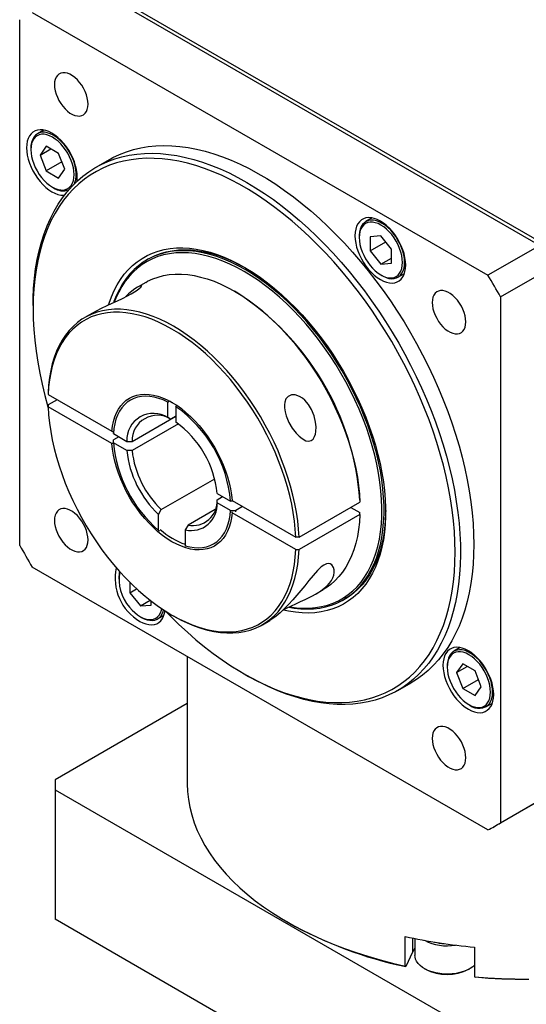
# Model space of a CAD drawing. Extents: x 11 to 421, y 5 to 275.
# Tile 7 of 10: x 364 to 381, y 222 to 254. Entities that reach past the tile are written whole.
import ezdxf

# ---------------------------------------------------------------- set-up
doc = ezdxf.new("R2010")
doc.units = 0
doc.layers.get('0').update_dxf_attribs({"linetype": 'CONTINUOUS'})

msp = doc.modelspace()

# ---------------------------------------------------------------- linework, layer by layer
at = {"color": 7, "linetype": 'CONTINUOUS'}
for p, q in [((366.4656, 255.4535), (381.5446, 246.7486)), ((366.5717, 255.5147), (381.6506, 246.8098)), ((364.7509, 254.4636), (379.8298, 245.7587)), ((364.3354, 236.811), (364.3354, 254.2237)), ((365.1352, 250.5684), (364.923, 250.4459)), ((364.7029, 249.9595), (364.7029, 249.9187)), ((365.2147, 250.0315), (365.0106, 249.741)), ((365.0106, 249.741), (365.3642, 249.9452)), ((365.623, 249.7958), (365.2147, 250.0315)), ((365.0106, 249.741), (365.2147, 249.2149)), ((365.7324, 249.5138), (365.2147, 249.2149)), ((365.8271, 249.2697), (365.623, 249.7958)), ((367.2908, 249.5855), (366.8488, 249.3304)), ((365.2147, 249.2149), (365.623, 248.9792)), ((365.623, 248.9792), (365.8271, 249.2697)), ((365.4187, 248.6787), (365.4541, 248.6583)), ((376.0018, 247.6576), (375.7897, 247.5351)), ((375.5696, 247.0486), (375.5696, 247.0078)), ((376.2855, 247.0659), (375.932, 247.0343)), ((375.932, 247.0343), (375.932, 246.5629)), ((376.6391, 246.6261), (376.2855, 247.0659)), ((375.932, 246.5629), (376.4497, 246.8617)), ((375.932, 246.5629), (376.2855, 246.1231)), ((376.6391, 246.1547), (376.6391, 246.6261)), ((381.5446, 246.7486), (379.8298, 245.7587)), ((368.5987, 246.2992), (368.5457, 246.2686)), ((376.2855, 246.1231), (376.6391, 246.3272)), ((376.2855, 246.1231), (376.6391, 246.1547)), ((380.2453, 245.0391), (381.9601, 246.029)), ((376.2854, 245.7678), (376.3208, 245.7474)), ((376.8521, 245.6947), (377.0642, 245.8172)), ((368.5046, 245.5232), (368.2517, 245.3772)), ((371.4955, 245.2014), (371.4425, 245.232)), ((380.2453, 245.0391), (380.2453, 227.6264)), ((364.7774, 244.752), (364.7774, 244.6499)), ((366.7405, 244.5048), (366.4893, 244.3599)), ((365.2761, 241.872), (365.2761, 241.8107)), ((365.2761, 241.8107), (367.3838, 240.594)), ((365.5767, 241.6372), (365.2761, 241.4637)), ((365.2761, 241.4637), (365.2761, 241.4025)), ((367.3838, 240.1857), (365.2761, 241.4025)), ((369.2675, 241.604), (369.241, 241.558)), ((369.241, 241.0461), (369.241, 241.558)), ((369.5061, 241.4049), (369.5315, 241.449)), ((369.5061, 241.4049), (369.5061, 240.8931)), ((368.054, 240.2582), (369.5061, 241.0965)), ((369.3294, 240.9947), (369.241, 241.0461)), ((369.5061, 241.0967), (369.3294, 240.9947)), ((369.5859, 240.8363), (368.054, 239.952)), ((367.3838, 240.594), (367.437, 240.5939)), ((367.6102, 240.4123), (367.4333, 240.3102)), ((367.4335, 240.5143), (367.4334, 240.5939)), ((367.4335, 240.5143), (367.8768, 240.2584)), ((367.4362, 240.1857), (367.3838, 240.1857)), ((367.4335, 240.2081), (367.4333, 240.3102)), ((367.8768, 239.9522), (367.4335, 240.2081)), ((367.8768, 240.2584), (368.054, 240.2582)), ((368.054, 239.952), (367.8768, 239.9522)), ((369.02, 237.9961), (370.7865, 239.0159)), ((370.8699, 238.3263), (371.0467, 238.4284)), ((370.8703, 238.5303), (371.3136, 238.2744)), ((370.8703, 238.2241), (370.8699, 238.3263)), ((371.3136, 237.9682), (370.8703, 238.2241)), ((371.4021, 238.2743), (371.3136, 238.2744)), ((371.3633, 238.2967), (373.471, 237.08)), ((371.7116, 238.0956), (371.4905, 237.9681)), ((373.5771, 237.0799), (375.5923, 238.2433)), ((375.2917, 238.0698), (375.5923, 237.8963)), ((375.5923, 238.3046), (375.5923, 238.2433)), ((368.9316, 237.8379), (369.02, 237.9961)), ((368.9316, 237.3096), (368.9316, 237.8379)), ((370.8053, 238.0062), (369.9039, 237.4858)), ((371.3136, 237.9682), (371.4905, 237.9681)), ((371.3633, 237.8884), (371.3632, 237.9191)), ((373.471, 236.6717), (371.3633, 237.8884)), ((371.4872, 237.919), (371.4905, 237.9681)), ((375.5923, 237.8351), (373.5771, 236.6717)), ((375.5923, 237.8351), (375.5923, 237.8963)), ((369.9039, 237.4858), (369.8155, 237.3277)), ((368.9316, 237.3096), (368.9581, 237.2935)), ((369.8155, 237.3277), (369.8155, 236.7994)), ((369.842, 236.7833), (369.8155, 236.7994)), ((373.5771, 237.0799), (373.471, 237.08)), ((373.471, 236.6717), (373.5771, 236.6717)), ((379.8298, 227.3865), (364.7509, 236.0914)), ((367.6146, 235.7302), (367.6146, 235.6893)), ((367.977, 235.5945), (367.977, 235.2444)), ((367.977, 235.2444), (368.2051, 235.3761)), ((367.977, 235.2444), (368.3306, 234.8046)), ((374.1262, 235.2012), (374.3791, 235.3472)), ((368.3306, 234.8046), (368.6561, 234.9925)), ((368.3306, 234.8046), (368.6841, 234.8362)), ((368.6841, 234.8362), (368.6841, 234.9707)), ((375.0451, 235.01), (375.0982, 235.0406)), ((368.8971, 234.3763), (369.1093, 234.4987)), ((369.3729, 234.5057), (369.4259, 234.475)), ((368.3305, 234.4493), (368.3658, 234.4289)), ((372.3638, 234.1838), (372.615, 234.3288)), ((378.9135, 233.4282), (378.7014, 233.3058)), ((369.8792, 233.1309), (369.8792, 228.9415)), ((378.9931, 232.8913), (378.789, 232.6009)), ((379.4014, 232.6556), (378.9931, 232.8913)), ((371.7589, 232.5562), (371.8473, 232.5052)), ((378.4813, 232.8193), (378.4813, 232.7785)), ((378.789, 232.6009), (379.1426, 232.805)), ((378.789, 232.6009), (378.9931, 232.0747)), ((379.6055, 232.1295), (379.4014, 232.6556)), ((376.848, 232.0094), (377.29, 232.2646)), ((378.9931, 232.0747), (379.5108, 232.3736)), ((378.9931, 232.0747), (379.4014, 231.8391)), ((379.4014, 231.8391), (379.6055, 232.1295)), ((369.8792, 231.5704), (365.5068, 229.0462)), ((379.7638, 231.4654), (379.9759, 231.5879)), ((379.1971, 231.5385), (379.2325, 231.5181)), ((365.5042, 228.8803), (365.5042, 224.5934)), ((365.5068, 228.7143), (380.8417, 219.8617)), ((365.5068, 228.7143), (365.5068, 224.4274)), ((380.2453, 227.6264), (381.9601, 228.6163)), ((380.0397, 227.5013), (381.8075, 228.5218)), ((380.8417, 215.5748), (365.5068, 224.4274)), ((373.173, 224.3499), (373.226, 224.3193)), ((377.0867, 222.8808), (377.0867, 223.8606)), ((377.4138, 223.7913), (377.4138, 223.2259)), ((379.3808, 223.5058), (379.3808, 222.5259)), ((377.3293, 223.3421), (377.1062, 222.8616)), ((377.0867, 222.8808), (377.1062, 222.8616)), ((377.7249, 222.7923), (377.7602, 222.7719)), ((379.1924, 222.7719), (379.2277, 222.7923)), ((379.3808, 222.5259), (379.4003, 222.5067))]:
    msp.add_line(p, q, dxfattribs=at)
at = {"color": 8, "linetype": 'CONTINUOUS'}
msp.add_line((377.3293, 223.8085), (377.3293, 223.3421), dxfattribs=at)
at = {"color": 7, "linetype": 'CONTINUOUS'}
for points in [[(366.5972, 251.4289), (366.591, 251.5283), (366.5725, 251.6327), (366.5421, 251.7397), (366.5005, 251.847), (366.4486, 251.9521), (366.3876, 252.0527), (366.3188, 252.1465), (366.2438, 252.2315), (366.1643, 252.3057), (366.082, 252.3676), (365.9988, 252.4156), (365.9165, 252.4488), (365.8369, 252.4664), (365.7619, 252.468), (365.6932, 252.4535), (365.6322, 252.4234), (365.5803, 252.3782), (365.5387, 252.319), (365.5083, 252.2471), (365.4897, 252.1641), (365.4835, 252.0718), (365.4897, 251.9724), (365.5083, 251.868), (365.5387, 251.761), (365.5803, 251.6537), (365.6322, 251.5487), (365.6932, 251.4481), (365.7619, 251.3542), (365.8369, 251.2692), (365.9165, 251.195), (365.9988, 251.1332), (366.082, 251.0851), (366.1643, 251.0519), (366.2438, 251.0344), (366.3188, 251.0328), (366.3876, 251.0472), (366.4486, 251.0774), (366.5005, 251.1225), (366.5421, 251.1818), (366.5725, 251.2537), (366.591, 251.3367), (366.5972, 251.4289)], [(366.2317, 248.8728), (366.2347, 248.8971), (366.2409, 249.0104), (366.2347, 249.1308), (366.2165, 249.2565), (366.1863, 249.3857), (366.1447, 249.5165), (366.0922, 249.647), (366.0297, 249.7753), (365.958, 249.8995), (365.8782, 250.0178), (365.7914, 250.1284), (365.6989, 250.2299), (365.6021, 250.3206), (365.5024, 250.3993), (365.4012, 250.4648), (365.3, 250.5161), (365.2002, 250.5526), (365.1034, 250.5737), (365.011, 250.579), (364.9242, 250.5685), (364.8444, 250.5424), (364.7727, 250.501), (364.7101, 250.4449), (364.6577, 250.375), (364.6161, 250.2922), (364.5859, 250.1979), (364.5676, 250.0932), (364.5615, 249.9799), (364.5615, 249.9799)], [(366.1478, 248.792), (366.1647, 248.8335), (366.1901, 248.926), (366.2034, 249.0284), (366.2044, 249.139), (366.1931, 249.2559), (366.1697, 249.3773), (366.1346, 249.5011), (366.0882, 249.6253), (366.0315, 249.7478), (365.9652, 249.8667), (365.8906, 249.9801), (365.8088, 250.0859), (365.7212, 250.1826), (365.6292, 250.2684), (365.5343, 250.3421), (365.4382, 250.4024), (365.3422, 250.4483), (365.2482, 250.479), (365.1575, 250.4941), (365.0716, 250.4933), (364.9921, 250.4766), (364.9201, 250.4443), (364.8569, 250.3969), (364.8036, 250.3352)], [(364.7988, 250.2767), (364.7574, 250.2036), (364.7273, 250.1186), (364.709, 250.023), (364.7029, 249.9187), (364.709, 249.8072), (364.7273, 249.6906), (364.7574, 249.5708), (364.7988, 249.4499), (364.8509, 249.33), (364.9126, 249.213), (364.983, 249.1011), (365.0609, 248.996), (365.1449, 248.8997), (365.2336, 248.8137), (365.3254, 248.7396), (365.4189, 248.6786), (365.5123, 248.6317), (365.6042, 248.5998), (365.6928, 248.5834), (365.7768, 248.5827), (365.8547, 248.5978), (365.9251, 248.6285), (365.9869, 248.6742), (366.0389, 248.734), (366.0803, 248.8071), (366.1104, 248.8921), (366.1287, 248.9877), (366.1348, 249.092), (366.1287, 249.2035), (366.1104, 249.3201), (366.0803, 249.4399), (366.0389, 249.5608), (365.9869, 249.6807), (365.9251, 249.7977), (365.8547, 249.9096), (365.7768, 250.0147), (365.6928, 250.111), (365.6042, 250.197), (365.5123, 250.2711), (365.4189, 250.3321), (365.3254, 250.379), (365.2336, 250.4109), (365.1449, 250.4273), (365.0609, 250.428), (364.983, 250.4129), (364.9126, 250.3822), (364.8509, 250.3365), (364.7988, 250.2767)], [(364.5615, 249.9799), (364.5676, 249.8595), (364.5859, 249.7338), (364.6161, 249.6045), (364.6577, 249.4737), (364.7101, 249.3433), (364.7727, 249.215), (364.8444, 249.0908), (364.9242, 248.9725), (365.011, 248.8618), (365.1034, 248.7604), (365.2002, 248.6697), (365.3, 248.591), (365.4012, 248.5255), (365.5024, 248.4741), (365.6021, 248.4377), (365.6989, 248.4166), (365.7914, 248.4113), (365.8161, 248.4126)], [(367.2908, 249.5855), (367.4221, 249.6575), (367.6396, 249.7606), (367.8652, 249.8485), (368.0985, 249.9209), (368.339, 249.9777), (368.5863, 250.0188), (368.8401, 250.0442), (369.0998, 250.0539), (369.3651, 250.0477), (369.6354, 250.0257), (369.9104, 249.988), (370.1894, 249.9346), (370.4721, 249.8656), (370.7579, 249.7811), (371.0464, 249.6812), (371.337, 249.5663), (371.6293, 249.4363), (371.9227, 249.2916), (372.2168, 249.1325), (372.511, 248.9591), (372.8048, 248.7718), (373.0977, 248.571), (373.3893, 248.3569), (373.6789, 248.1299), (373.9661, 247.8905), (374.2504, 247.639), (374.5313, 247.3759), (374.8084, 247.1016), (375.0811, 246.8166), (375.3489, 246.5214), (375.6115, 246.2166), (375.8683, 245.9025), (376.1189, 245.5799), (376.3629, 245.2492), (376.5998, 244.911), (376.8293, 244.5659), (377.0509, 244.2145), (377.2643, 243.8574), (377.4691, 243.4953), (377.6649, 243.1287), (377.8514, 242.7582), (378.0282, 242.3846), (378.1952, 242.0085), (378.3519, 241.6305), (378.4981, 241.2513), (378.6336, 240.8715), (378.7581, 240.4918), (378.8714, 240.1129), (378.9733, 239.7353), (379.0636, 239.3598), (379.1422, 238.9871), (379.2089, 238.6177), (379.2637, 238.2522), (379.3064, 237.8914), (379.337, 237.5359), (379.3553, 237.1862), (379.3614, 236.843)], [(364.7774, 244.752), (364.7808, 245.0048), (364.7961, 245.3352), (364.8236, 245.6576), (364.8633, 245.9713), (364.915, 246.2759), (364.9788, 246.5708), (365.0544, 246.8554), (365.1419, 247.1293), (365.2409, 247.3921), (365.3513, 247.6432), (365.4731, 247.8823), (365.6058, 248.1088), (365.7494, 248.3225), (365.9035, 248.5229), (366.0679, 248.7098), (366.2423, 248.8827), (366.4264, 249.0414), (366.6199, 249.1856), (366.8225, 249.315), (367.0337, 249.4295), (367.2533, 249.5289), (367.4809, 249.6129), (367.716, 249.6814), (367.9583, 249.7343), (368.2073, 249.7715), (368.4626, 249.793), (368.7237, 249.7987), (368.9903, 249.7886), (369.2618, 249.7626), (369.5378, 249.721), (369.8178, 249.6637), (370.1013, 249.5908), (370.3879, 249.5024), (370.6769, 249.3988), (370.968, 249.28), (371.2606, 249.1464), (371.5543, 248.9981), (371.8484, 248.8353)], [(378.7427, 236.5879), (378.7366, 236.9291), (378.7182, 237.2767), (378.6877, 237.6303), (378.6449, 237.9891), (378.5901, 238.3524), (378.5233, 238.7198), (378.4447, 239.0905), (378.3543, 239.4639), (378.2524, 239.8393), (378.139, 240.216), (378.0145, 240.5935), (377.879, 240.971), (377.7328, 241.3479), (377.5761, 241.7236), (377.4091, 242.0973), (377.2323, 242.4684), (377.0459, 242.8362), (376.8502, 243.2002), (376.6456, 243.5596), (376.4324, 243.9139), (376.211, 244.2623), (375.9818, 244.6044), (375.7451, 244.9396), (375.5015, 245.2671), (375.2514, 245.5865), (374.9951, 245.8971), (374.7331, 246.1985), (374.4659, 246.4901), (374.194, 246.7714), (373.9178, 247.0419), (373.6378, 247.3012), (373.3545, 247.5487), (373.0685, 247.7841), (372.7801, 248.0069), (372.4899, 248.2167), (372.1985, 248.4132), (371.9063, 248.5961), (371.6138, 248.7649), (371.3216, 248.9194), (371.0301, 249.0594), (370.74, 249.1846), (370.4516, 249.2948), (370.1655, 249.3897), (369.8823, 249.4692), (369.6023, 249.5332), (369.3261, 249.5816), (369.0541, 249.6143), (368.787, 249.6312), (368.525, 249.6322), (368.2687, 249.6175), (368.0185, 249.5869), (367.7749, 249.5407), (367.5383, 249.4787), (367.3091, 249.4013), (367.0877, 249.3084), (366.8745, 249.2003), (366.6699, 249.0771), (366.4742, 248.9391), (366.2878, 248.7865), (366.1109, 248.6196), (365.944, 248.4386), (365.7873, 248.2439), (365.6411, 248.0359), (365.5056, 247.8148), (365.381, 247.5811), (365.2677, 247.3352), (365.1658, 247.0775), (365.0754, 246.8084), (364.9967, 246.5285), (364.9299, 246.2383), (364.8751, 245.9382), (364.8324, 245.6287), (364.8018, 245.3105), (364.7835, 244.984), (364.7774, 244.6499), (364.7835, 244.3087), (364.8018, 243.9611), (364.8324, 243.6075), (364.8751, 243.2488), (364.9299, 242.8854), (364.9967, 242.518), (365.0754, 242.1473), (365.1658, 241.7739), (365.2677, 241.3985), (365.2777, 241.3638)], [(371.8484, 248.8353), (372.1426, 248.6585), (372.4362, 248.4678), (372.7288, 248.2636), (373.0199, 248.0462), (373.309, 247.8161), (373.5955, 247.5736), (373.879, 247.3192), (374.159, 247.0532), (374.435, 246.7762), (374.7066, 246.4886), (374.9731, 246.191), (375.2343, 245.8838), (375.4896, 245.5675), (375.7386, 245.2428), (375.9809, 244.9102), (376.216, 244.5702), (376.4435, 244.2235), (376.6631, 243.8706), (376.8744, 243.5122), (377.0769, 243.1489), (377.2704, 242.7813), (377.4545, 242.41), (377.629, 242.0357), (377.7934, 241.659), (377.9475, 241.2807), (378.091, 240.9012), (378.2238, 240.5214), (378.3455, 240.1418), (378.456, 239.7632), (378.555, 239.3861), (378.6424, 239.0112), (378.7181, 238.6392), (378.7818, 238.2708), (378.8336, 237.9064), (378.8732, 237.5469), (378.9008, 237.1928), (378.916, 236.8447), (378.9191, 236.5032), (378.9099, 236.1689), (378.8885, 235.8424), (378.8549, 235.5243), (378.8092, 235.2151), (378.7514, 234.9153), (378.6817, 234.6255), (378.6002, 234.3461), (378.5069, 234.0777), (378.4022, 233.8207), (378.286, 233.5756), (378.1588, 233.3427), (378.0206, 233.1226), (377.8717, 232.9155), (377.7124, 232.7218), (377.543, 232.5419), (377.3637, 232.376), (377.1748, 232.2246), (376.9768, 232.0877), (376.7698, 231.9657), (376.5543, 231.8587), (376.3307, 231.7671), (376.0993, 231.6908), (375.8606, 231.63), (375.6149, 231.585), (375.3627, 231.5556), (375.1044, 231.542), (374.8405, 231.5443), (374.5714, 231.5623), (374.2976, 231.5961), (374.0195, 231.6456), (373.7377, 231.7107), (373.4526, 231.7914), (373.1647, 231.8874), (372.8746, 231.9986), (372.5827, 232.1248), (372.2895, 232.2658), (371.9955, 232.4214), (371.8473, 232.5052)], [(376.2678, 245.6146), (376.3691, 245.5633), (376.4688, 245.5268), (376.5656, 245.5058), (376.6581, 245.5004), (376.7448, 245.5109), (376.8247, 245.5371), (376.8964, 245.5785), (376.9589, 245.6345), (377.0113, 245.7045), (377.053, 245.7872), (377.0831, 245.8816), (377.1014, 245.9862), (377.1075, 246.0995), (377.1014, 246.22), (377.0831, 246.3457), (377.053, 246.4749), (377.0113, 246.6057), (376.9589, 246.7362), (376.8964, 246.8644), (376.8247, 246.9886), (376.7448, 247.1069), (376.6581, 247.2176), (376.5656, 247.319), (376.4688, 247.4098), (376.3691, 247.4884), (376.2678, 247.5539), (376.1666, 247.6053), (376.0669, 247.6418), (375.9701, 247.6628), (375.8776, 247.6681), (375.7908, 247.6577), (375.711, 247.6315), (375.6393, 247.5901), (375.5768, 247.534), (375.5243, 247.4641), (375.4827, 247.3814), (375.4526, 247.287), (375.4343, 247.1824), (375.4282, 247.069), (375.4343, 246.9486), (375.4526, 246.8229), (375.4827, 246.6937), (375.5243, 246.5629), (375.5768, 246.4324), (375.6393, 246.3041), (375.711, 246.1799), (375.7908, 246.0617), (375.8776, 245.951), (375.9701, 245.8496), (376.0669, 245.7588), (376.1666, 245.6801), (376.2678, 245.6146)], [(376.6965, 247.1494), (376.6102, 247.2485), (376.5192, 247.3372), (376.4249, 247.4141), (376.3289, 247.4778), (376.2328, 247.5274), (376.1381, 247.5619), (376.0464, 247.581), (375.9592, 247.5841), (375.878, 247.5714), (375.804, 247.5429), (375.7385, 247.4992), (375.6826, 247.441), (375.6372, 247.3692), (375.603, 247.2851), (375.5805, 247.1899), (375.5703, 247.0853), (375.5696, 247.0486)], [(376.6435, 247.1038), (376.5595, 247.2001), (376.4708, 247.2861), (376.379, 247.3602), (376.2855, 247.4212), (376.1921, 247.4681), (376.1002, 247.5), (376.0115, 247.5165), (375.9275, 247.5171), (375.8497, 247.502), (375.7793, 247.4713), (375.7175, 247.4257), (375.6655, 247.3658), (375.6241, 247.2927), (375.594, 247.2077), (375.5757, 247.1122), (375.5696, 247.0078), (375.5757, 246.8964), (375.594, 246.7797), (375.6241, 246.66), (375.6655, 246.5391), (375.7175, 246.4191), (375.7793, 246.3022), (375.8497, 246.1902), (375.9275, 246.0852), (376.0115, 245.9888), (376.1002, 245.9029), (376.1921, 245.8288), (376.2855, 245.7677), (376.379, 245.7209), (376.4708, 245.6889), (376.5595, 245.6725), (376.6435, 245.6719), (376.7214, 245.687), (376.7918, 245.7176), (376.8535, 245.7633), (376.9055, 245.8232), (376.947, 245.8963), (376.9771, 245.9813), (376.9953, 246.0768), (377.0015, 246.1812), (376.9953, 246.2926), (376.9771, 246.4093), (376.947, 246.529), (376.9055, 246.6499), (376.8535, 246.7699), (376.7918, 246.8868), (376.7214, 246.9988), (376.6435, 247.1038)], [(376.3208, 245.7474), (376.361, 245.7254), (376.4566, 245.6833), (376.55, 245.6564), (376.6396, 245.6453), (376.724, 245.6501), (376.8017, 245.6707), (376.8716, 245.7069), (376.9324, 245.7579), (376.9832, 245.8231), (377.0231, 245.9012), (377.0515, 245.991), (377.0679, 246.0911), (377.072, 246.1998), (377.0638, 246.3153), (377.0434, 246.4358), (377.0111, 246.5591), (376.9675, 246.6834), (376.9132, 246.8066), (376.8493, 246.9266), (376.7766, 247.0415), (376.6965, 247.1494)], [(367.2778, 244.7791), (367.2938, 244.8294), (367.3718, 245.0456), (367.4612, 245.2502), (367.5619, 245.4428), (367.6735, 245.6228), (367.7958, 245.7897), (367.9284, 245.9431), (368.071, 246.0826), (368.2232, 246.2079), (368.3847, 246.3186), (368.555, 246.4145), (368.7336, 246.4952), (368.9201, 246.5606), (369.1141, 246.6104), (369.3149, 246.6447), (369.5221, 246.6632), (369.7352, 246.666), (369.9535, 246.653), (370.1766, 246.6242), (370.4038, 246.5798), (370.6345, 246.5198), (370.8681, 246.4444), (371.1041, 246.3539), (371.3418, 246.2483), (371.5806, 246.1281), (371.8199, 245.9935), (372.059, 245.8449), (372.2973, 245.6827), (372.5342, 245.5072), (372.7691, 245.319), (373.0014, 245.1185), (373.2304, 244.9063), (373.4556, 244.6829), (373.6764, 244.4489), (373.8921, 244.2049), (374.1023, 243.9516), (374.3064, 243.6895), (374.5039, 243.4195), (374.6942, 243.1421), (374.8768, 242.8582), (375.0513, 242.5684), (375.2172, 242.2735), (375.3741, 241.9743), (375.5216, 241.6716), (375.6593, 241.3661), (375.7868, 241.0587), (375.9037, 240.7502), (376.0099, 240.4413), (376.105, 240.1328), (376.1887, 239.8256), (376.2609, 239.5205), (376.3214, 239.2183), (376.3699, 238.9197), (376.4065, 238.6255), (376.4309, 238.3366), (376.4431, 238.0536), (376.4431, 237.7773), (376.4309, 237.5084), (376.4065, 237.2476), (376.3699, 236.9956), (376.3214, 236.7531), (376.2609, 236.5207), (376.1887, 236.2989), (376.105, 236.0884), (376.0099, 235.8898), (375.9037, 235.7034), (375.7868, 235.5299), (375.6593, 235.3697), (375.5216, 235.2232), (375.3741, 235.0907), (375.2172, 234.9727), (375.0513, 234.8694), (374.8768, 234.7811), (374.6942, 234.708), (374.5039, 234.6504), (374.3064, 234.6083), (374.1023, 234.5819), (373.8921, 234.5712), (373.6764, 234.5764), (373.4556, 234.5973), (373.2304, 234.6339), (373.0629, 234.6706)], [(373.2471, 234.7654), (373.4167, 234.737), (373.636, 234.7134), (373.8503, 234.7055), (374.0592, 234.7134), (374.2622, 234.7369), (374.4585, 234.7761), (374.6478, 234.8309), (374.8296, 234.9011), (375.0033, 234.9865), (375.1685, 235.0868), (375.3247, 235.2019), (375.4716, 235.3314), (375.6087, 235.475), (375.7358, 235.6323), (375.8524, 235.8029), (375.9582, 235.9863), (376.053, 236.182), (376.1364, 236.3895), (376.2084, 236.6083), (376.2687, 236.8379), (376.3171, 237.0774), (376.3535, 237.3265), (376.3779, 237.5843), (376.3901, 237.8502), (376.3901, 238.1235), (376.3779, 238.4035), (376.3535, 238.6894), (376.3171, 238.9805), (376.2687, 239.276), (376.2084, 239.5751), (376.1364, 239.877), (376.053, 240.181), (375.9582, 240.4861), (375.8524, 240.7917), (375.7358, 241.0968), (375.6087, 241.4008), (375.4716, 241.7027), (375.3247, 242.0018), (375.1685, 242.2973), (375.0033, 242.5884), (374.8296, 242.8744), (374.6478, 243.1544), (374.4585, 243.4277), (374.2622, 243.6936), (374.0592, 243.9515), (373.8503, 244.2005), (373.636, 244.4401), (373.4167, 244.6697), (373.1932, 244.8885), (372.9659, 245.0961), (372.7356, 245.2919), (372.5027, 245.4753), (372.268, 245.6459), (372.032, 245.8032), (371.7954, 245.9468), (371.5588, 246.0764), (371.3228, 246.1915), (371.0881, 246.2919), (370.8552, 246.3773), (370.6249, 246.4476), (370.3976, 246.5024), (370.1741, 246.5416), (369.9548, 246.5652), (369.7405, 246.5731), (369.5315, 246.5653), (369.3286, 246.5417), (369.1323, 246.5025), (368.9429, 246.4477), (368.7612, 246.3776), (368.5875, 246.2922), (368.4223, 246.1918), (368.2661, 246.0767), (368.1192, 245.9472), (367.982, 245.8036), (367.855, 245.6463), (367.7384, 245.4758), (367.6326, 245.2924), (367.5378, 245.0966), (367.4543, 244.8891), (367.4443, 244.8613)], [(368.5987, 246.2992), (368.6405, 246.3228), (368.8142, 246.4082), (368.996, 246.4783), (369.1853, 246.5331), (369.3817, 246.5723), (369.5846, 246.5959), (369.7935, 246.6037), (370.0079, 246.5958), (370.2271, 246.5722), (370.4507, 246.533), (370.6779, 246.4782), (370.9083, 246.408), (371.1411, 246.3225), (371.3758, 246.2221), (371.6118, 246.107), (371.8052, 246.0022)], [(371.76, 245.8856), (371.5233, 246.0152), (371.2872, 246.1302), (371.0524, 246.2303), (370.8195, 246.3153), (370.5891, 246.385), (370.3619, 246.4391), (370.1385, 246.4776), (369.9194, 246.5002), (369.7053, 246.507), (369.4967, 246.4979), (369.2943, 246.473), (369.0984, 246.4323), (368.9098, 246.3759), (368.7288, 246.304), (368.556, 246.2167), (368.3919, 246.1144), (368.2368, 245.9973), (368.0912, 245.8656), (367.9555, 245.7199), (367.8301, 245.5603), (367.7153, 245.3875), (367.6114, 245.2018), (367.5186, 245.0037), (367.4633, 244.8656)], [(368.5046, 245.5232), (368.5675, 245.5581), (368.7354, 245.637), (368.9114, 245.7005), (369.0949, 245.7483), (369.2854, 245.7803), (369.4823, 245.7964), (369.685, 245.7965), (369.893, 245.7806), (370.1056, 245.7488), (370.3222, 245.7012), (370.5421, 245.6379), (370.7647, 245.5592), (370.9893, 245.4651), (371.2152, 245.3561), (371.4418, 245.2324), (371.6685, 245.0944), (371.8944, 244.9426), (372.119, 244.7773), (372.3416, 244.5991), (372.5615, 244.4085), (372.7781, 244.2061), (372.9907, 243.9924), (373.1986, 243.7681), (373.4014, 243.5339), (373.5983, 243.2905), (373.7888, 243.0386), (373.9723, 242.7789), (374.1483, 242.5123), (374.3162, 242.2394), (374.4755, 241.9612), (374.6258, 241.6785), (374.7666, 241.392), (374.8976, 241.1027), (375.0182, 240.8114), (375.1282, 240.519), (375.2272, 240.2263), (375.3149, 239.9343), (375.3911, 239.6437), (375.4555, 239.3555), (375.508, 239.0705), (375.5484, 238.7896), (375.5765, 238.5136), (375.5923, 238.2433)], [(373.2757, 234.7766), (373.4917, 234.7469), (373.7084, 234.7322), (373.9198, 234.7334), (374.1254, 234.7504), (374.3246, 234.7832), (374.5169, 234.8318), (374.7018, 234.896), (374.8787, 234.9756), (375.0472, 235.0704), (375.2069, 235.1801), (375.3573, 235.3046), (375.4979, 235.4433), (375.6285, 235.596), (375.7487, 235.7623), (375.8581, 235.9416), (375.9565, 236.1336), (376.0436, 236.3376), (376.1191, 236.5532), (376.1828, 236.7798), (376.2347, 237.0167), (376.2745, 237.2633), (376.3021, 237.5189), (376.3174, 237.7829), (376.3205, 238.0546), (376.3113, 238.3331), (376.2898, 238.6179), (376.2561, 238.908), (376.2103, 239.2027), (376.1524, 239.5013), (376.0828, 239.8029), (376.0015, 240.1066), (375.9087, 240.4118), (375.8048, 240.7175), (375.69, 241.0229), (375.5645, 241.3273), (375.4288, 241.6297), (375.2833, 241.9294), (375.1282, 242.2256), (374.964, 242.5175), (374.7912, 242.8042), (374.6103, 243.0851), (374.4216, 243.3593), (374.2258, 243.6261), (374.0233, 243.8848), (373.8148, 244.1347), (373.6007, 244.3751), (373.3816, 244.6054), (373.1581, 244.8249), (372.9309, 245.0331), (372.7006, 245.2294), (372.4677, 245.4133), (372.2328, 245.5843), (371.9968, 245.7418), (371.76, 245.8856)], [(366.7406, 244.5047), (366.7494, 244.51), (366.8737, 244.5783), (367.0419, 244.6637), (367.2306, 244.7541), (367.3943, 244.8306), (367.5666, 244.9114), (367.7331, 244.9917), (367.8973, 245.0751), (368.0232, 245.1438), (368.1366, 245.211), (368.2223, 245.2673), (368.291, 245.318), (368.3393, 245.3601), (368.3681, 245.3926), (368.3772, 245.4149), (368.3655, 245.4235), (368.3168, 245.4106), (368.2362, 245.368), (368.1487, 245.3102), (368.0477, 245.2337), (367.9382, 245.1419), (367.8241, 245.0379)], [(379.0972, 244.2128), (379.091, 244.3122), (379.0725, 244.4166), (379.0421, 244.5237), (379.0005, 244.6309), (378.9486, 244.736), (378.8876, 244.8366), (378.8188, 244.9304), (378.7438, 245.0154), (378.6643, 245.0897), (378.582, 245.1515), (378.4988, 245.1995), (378.4165, 245.2327), (378.3369, 245.2503), (378.2619, 245.2519), (378.1932, 245.2374), (378.1322, 245.2073), (378.0803, 245.1621), (378.0387, 245.1029), (378.0083, 245.031), (377.9897, 244.948), (377.9835, 244.8557), (377.9897, 244.7563), (378.0083, 244.6519), (378.0387, 244.5449), (378.0803, 244.4377), (378.1322, 244.3326), (378.1932, 244.232), (378.2619, 244.1381), (378.3369, 244.0531), (378.4165, 243.9789), (378.4988, 243.9171), (378.582, 243.869), (378.6643, 243.8358), (378.7438, 243.8183), (378.8188, 243.8167), (378.8876, 243.8311), (378.9486, 243.8613), (379.0005, 243.9064), (379.0421, 243.9657), (379.0725, 244.0376), (379.091, 244.1206), (379.0972, 244.2128)], [(373.5771, 237.0799), (373.5612, 237.3502), (373.5331, 237.6262), (373.4927, 237.9072), (373.4403, 238.1921), (373.3758, 238.4803), (373.2996, 238.7709), (373.2119, 239.0629), (373.1129, 239.3556), (373.0029, 239.648), (372.8823, 239.9393), (372.7514, 240.2286), (372.6106, 240.5151), (372.4602, 240.7978), (372.3009, 241.0761), (372.133, 241.3489), (371.957, 241.6156), (371.7735, 241.8752), (371.5831, 242.1271), (371.3861, 242.3706), (371.1834, 242.6047), (370.9754, 242.829), (370.7628, 243.0427), (370.5463, 243.2451), (370.3263, 243.4357), (370.1038, 243.6139), (369.8792, 243.7792), (369.6532, 243.931), (369.4266, 244.069), (369.2, 244.1927), (368.974, 244.3017), (368.7494, 244.3958), (368.5268, 244.4746), (368.3069, 244.5379), (368.0903, 244.5855), (367.8778, 244.6173), (367.6698, 244.6331), (367.467, 244.633), (367.2701, 244.6169), (367.0796, 244.585), (366.8961, 244.5372), (366.7202, 244.4737), (366.5523, 244.3947), (366.3929, 244.3004), (366.2426, 244.1912), (366.1018, 244.0674), (365.9709, 243.9292), (365.8502, 243.7772), (365.7403, 243.6117), (365.6413, 243.4334), (365.5535, 243.2426), (365.4773, 243.04), (365.4129, 242.8262), (365.3604, 242.6019), (365.3201, 242.3675), (365.2919, 242.124), (365.2761, 241.872)], [(373.471, 237.08), (373.4552, 237.3468), (373.4273, 237.6192), (373.3874, 237.8965), (373.3355, 238.1778), (373.2718, 238.4622), (373.1965, 238.749), (373.1099, 239.0372), (373.0121, 239.326), (372.9035, 239.6146), (372.7843, 239.902), (372.6551, 240.1875), (372.516, 240.4702), (372.3677, 240.7492), (372.2104, 241.0238), (372.0446, 241.293), (371.8709, 241.5561), (371.6898, 241.8124), (371.5018, 242.061), (371.3075, 242.3012), (371.1073, 242.5322), (370.9021, 242.7535), (370.6923, 242.9644), (370.4785, 243.1641), (370.2615, 243.3522), (370.0418, 243.5281), (369.8202, 243.6911), (369.5972, 243.841), (369.3736, 243.9772), (369.1499, 244.0992), (368.9269, 244.2068), (368.7053, 244.2997), (368.4856, 244.3774), (368.2686, 244.4399), (368.0548, 244.4869), (367.845, 244.5183), (367.6398, 244.534), (367.4396, 244.534), (367.2453, 244.5182), (367.0573, 244.4867), (366.8762, 244.4396), (366.7025, 244.377), (366.5367, 244.2991), (366.3794, 244.2062), (366.2311, 244.0985), (366.092, 243.9763), (365.9628, 243.8401), (365.8436, 243.6901), (365.735, 243.527), (365.6372, 243.351), (365.5506, 243.1629), (365.4753, 242.963), (365.4116, 242.7521), (365.3597, 242.5308), (365.3198, 242.2996), (365.2919, 242.0594), (365.2761, 241.8107)], [(367.3838, 240.594), (367.4036, 240.761), (367.4354, 240.9187), (367.479, 241.0663), (367.5342, 241.2027), (367.6005, 241.3272), (367.6776, 241.4391), (367.765, 241.5375), (367.8622, 241.622), (367.9686, 241.692), (368.0835, 241.7471), (368.2063, 241.787), (368.3361, 241.8114), (368.4723, 241.8201), (368.614, 241.8132), (368.7603, 241.7906), (368.9103, 241.7525), (369.0632, 241.6991), (369.2179, 241.6308), (369.3736, 241.5479), (369.5292, 241.4511), (369.6839, 241.3407), (369.8368, 241.2176), (369.9868, 241.0825), (370.1331, 240.9362), (370.2748, 240.7796), (370.411, 240.6136), (370.5408, 240.4393), (370.6636, 240.2577), (370.7785, 240.0699), (370.8849, 239.877), (370.9821, 239.6803), (371.0695, 239.4809), (371.1466, 239.2801), (371.2129, 239.079), (371.2681, 238.8789), (371.3117, 238.6811), (371.3435, 238.4866), (371.3633, 238.2967)], [(369.241, 241.558), (369.087, 241.6276), (368.9348, 241.6821), (368.7854, 241.7211), (368.6397, 241.7443), (368.4987, 241.7517), (368.3632, 241.7431), (368.2342, 241.7186), (368.1124, 241.6784), (367.9986, 241.6228), (367.8935, 241.552), (367.7978, 241.4666), (367.7121, 241.367), (367.6369, 241.254), (367.5728, 241.1282), (367.5201, 240.9904), (367.4792, 240.8415), (367.4502, 240.6825), (367.4335, 240.5143)], [(373.9874, 241.315), (373.8897, 241.4757), (373.7686, 241.6166), (373.6871, 241.6859), (373.5986, 241.7421), (373.447, 241.795), (373.3241, 241.7933), (373.2168, 241.7445), (373.1458, 241.6629), (373.1039, 241.5527), (373.092, 241.4627), (373.0937, 241.3686), (373.1144, 241.2357), (373.1521, 241.1035), (373.245, 240.8864), (373.3552, 240.6985), (373.4836, 240.529), (373.5767, 240.4308), (373.6771, 240.3476), (373.8046, 240.2792), (373.9023, 240.2633), (373.9768, 240.282), (374.0404, 240.332), (374.0942, 240.4213), (374.1199, 240.5011), (374.1348, 240.5858), (374.1406, 240.7378), (374.1254, 240.8911), (374.073, 241.1085), (373.9874, 241.315)], [(365.2761, 241.4025), (365.2919, 241.1357), (365.3198, 240.8632), (365.3597, 240.5859), (365.4116, 240.3047), (365.4753, 240.0202), (365.5506, 239.7335), (365.6372, 239.4453), (365.735, 239.1564), (365.8436, 238.8679), (365.9628, 238.5804), (366.092, 238.2949), (366.2311, 238.0122), (366.3794, 237.7332), (366.5367, 237.4586), (366.7025, 237.1894), (366.8762, 236.9263), (367.0573, 236.6701), (367.2453, 236.4215), (367.4396, 236.1813), (367.6398, 235.9502), (367.845, 235.7289), (368.0548, 235.5181), (368.2686, 235.3183), (368.4856, 235.1302), (368.7053, 234.9544), (368.9269, 234.7913), (369.1499, 234.6414), (369.3736, 234.5053), (369.5972, 234.3832), (369.8202, 234.2756), (370.0418, 234.1828), (370.2615, 234.105), (370.4785, 234.0425), (370.6923, 233.9955), (370.9021, 233.9641), (371.1073, 233.9484), (371.3075, 233.9484), (371.5018, 233.9642), (371.6898, 233.9958), (371.8709, 234.0429), (372.0446, 234.1055), (372.2104, 234.1833), (372.3677, 234.2763), (372.516, 234.384), (372.6551, 234.5061), (372.7843, 234.6424), (372.9035, 234.7923), (373.0121, 234.9555), (373.1099, 235.1314), (373.1965, 235.3196), (373.2718, 235.5194), (373.3355, 235.7303), (373.3874, 235.9517), (373.4273, 236.1828), (373.4552, 236.4231), (373.471, 236.6717)], [(369.4006, 241.5321), (369.3488, 241.5604), (369.294, 241.5886)], [(371.3633, 237.8884), (371.3435, 237.7214), (371.3117, 237.5637), (371.2681, 237.4161), (371.2129, 237.2797), (371.1466, 237.1552), (371.0695, 237.0434), (370.9821, 236.9449), (370.8849, 236.8604), (370.7785, 236.7904), (370.6636, 236.7353), (370.5408, 236.6954), (370.411, 236.6711), (370.2748, 236.6623), (370.1331, 236.6693), (369.9868, 236.6919), (369.8368, 236.7299), (369.6839, 236.7833), (369.5292, 236.8516), (369.3736, 236.9345), (369.2179, 237.0314), (369.0632, 237.1417), (368.9103, 237.2648), (368.7603, 237.3999), (368.614, 237.5462), (368.4723, 237.7028), (368.3361, 237.8688), (368.2063, 238.0432), (368.0835, 238.2248), (367.9686, 238.4126), (367.8622, 238.6054), (367.765, 238.8021), (367.6776, 239.0015), (367.6005, 239.2023), (367.5342, 239.4034), (367.479, 239.6035), (367.4354, 239.8014), (367.4036, 239.9958), (367.3838, 240.1857)], [(366.5972, 236.9944), (366.591, 237.0938), (366.5725, 237.1982), (366.5421, 237.3052), (366.5005, 237.4125), (366.4486, 237.5176), (366.3876, 237.6181), (366.3188, 237.712), (366.2438, 237.797), (366.1643, 237.8712), (366.082, 237.933), (365.9988, 237.9811), (365.9165, 238.0143), (365.8369, 238.0319), (365.7619, 238.0334), (365.6932, 238.019), (365.6322, 237.9889), (365.5803, 237.9437), (365.5387, 237.8845), (365.5083, 237.8126), (365.4897, 237.7295), (365.4835, 237.6373), (365.4897, 237.5379), (365.5083, 237.4335), (365.5387, 237.3265), (365.5803, 237.2192), (365.6322, 237.1141), (365.6932, 237.0135), (365.7619, 236.9197), (365.8369, 236.8347), (365.9165, 236.7605), (365.9988, 236.6986), (366.082, 236.6506), (366.1643, 236.6174), (366.2438, 236.5998), (366.3188, 236.5982), (366.3876, 236.6127), (366.4486, 236.6428), (366.5005, 236.688), (366.5421, 236.7472), (366.5725, 236.8191), (366.591, 236.9021), (366.5972, 236.9944)], [(369.8155, 236.7994), (369.9646, 236.7608), (370.11, 236.7379), (370.2508, 236.7308), (370.386, 236.7396), (370.5147, 236.7643), (370.6363, 236.8046), (370.7498, 236.8604), (370.8547, 236.9312), (370.9502, 237.0167), (371.0357, 237.1162), (371.1106, 237.2292), (371.1746, 237.3549), (371.2272, 237.4926), (371.268, 237.6413), (371.2969, 237.8002), (371.3136, 237.9682)], [(375.5923, 237.8351), (375.5765, 237.583), (375.5484, 237.3395), (375.508, 237.1052), (375.4555, 236.8808), (375.3911, 236.667), (375.3149, 236.4644), (375.2272, 236.2737), (375.1282, 236.0953), (375.0182, 235.9299), (374.8976, 235.7778), (374.7666, 235.6397), (374.6258, 235.5158), (374.4755, 235.4066), (374.3791, 235.3472)], [(376.4444, 237.9659), (376.4431, 237.8808), (376.4309, 237.6149), (376.4066, 237.3571), (376.3702, 237.1081), (376.3217, 236.8685), (376.2615, 236.639), (376.1895, 236.4201), (376.106, 236.2126), (376.0112, 236.0169), (375.9054, 235.8335), (375.7888, 235.6629), (375.6618, 235.5056), (375.5246, 235.362), (375.3778, 235.2325), (375.2215, 235.1174), (375.0982, 235.0406)], [(379.3614, 236.843), (379.3553, 236.5069), (379.337, 236.1784), (379.3064, 235.8581), (379.2637, 235.5466), (379.2089, 235.2444), (379.1422, 234.9521), (379.0636, 234.6701), (378.9733, 234.3989), (378.8714, 234.139), (378.7581, 233.8909), (378.6336, 233.6549), (378.4981, 233.4315), (378.3519, 233.2211), (378.1952, 233.0241), (378.0282, 232.8407), (377.8514, 232.6713), (377.6649, 232.5162), (377.4691, 232.3756), (377.29, 232.2646)], [(369.1634, 234.6328), (369.3261, 234.4664), (369.6023, 234.1959), (369.8823, 233.9366), (370.1655, 233.6891), (370.4516, 233.4537), (370.74, 233.2309), (371.0301, 233.0211), (371.3216, 232.8246), (371.6138, 232.6418), (371.9063, 232.4729), (372.1985, 232.3184), (372.4899, 232.1784), (372.7801, 232.0532), (373.0685, 231.9431), (373.3545, 231.8481), (373.6378, 231.7686), (373.9178, 231.7046), (374.194, 231.6562), (374.4659, 231.6235), (374.7331, 231.6067), (374.9951, 231.6056), (375.2514, 231.6203), (375.5015, 231.6509), (375.7451, 231.6971), (375.9818, 231.7591), (376.211, 231.8365), (376.4324, 231.9294), (376.6456, 232.0375), (376.8502, 232.1607), (377.0459, 232.2987), (377.2323, 232.4513), (377.4091, 232.6182), (377.5761, 232.7992), (377.7328, 232.9939), (377.879, 233.202), (378.0145, 233.423), (378.139, 233.6567), (378.2524, 233.9026), (378.3543, 234.1603), (378.4447, 234.4294), (378.5233, 234.7093), (378.5901, 234.9995), (378.6449, 235.2996), (378.6877, 235.6091), (378.7182, 235.9273), (378.7366, 236.2538), (378.7427, 236.5879)], [(369.4259, 234.475), (369.4266, 234.4747), (369.6532, 234.351), (369.8792, 234.2419), (370.1038, 234.1479), (370.3263, 234.0691), (370.5463, 234.0058), (370.7628, 233.9582), (370.9754, 233.9264), (371.1834, 233.9105), (371.3861, 233.9106), (371.5831, 233.9267), (371.7735, 233.9587), (371.957, 234.0065), (372.133, 234.07), (372.3009, 234.149), (372.4602, 234.2432), (372.6106, 234.3524), (372.7514, 234.4763), (372.8823, 234.6145), (373.0029, 234.7665), (373.1129, 234.9319), (373.2119, 235.1103), (373.2996, 235.301), (373.3758, 235.5036), (373.4403, 235.7174), (373.4927, 235.9418), (373.5331, 236.1761), (373.5612, 236.4196), (373.5771, 236.6717)], [(373.0433, 234.6693), (373.0465, 234.6709), (373.1842, 234.7393), (373.3266, 234.8074), (373.4729, 234.8759), (373.6276, 234.9481), (373.7782, 235.0198), (373.98, 235.121), (374.1616, 235.2219), (374.2958, 235.3068), (374.4117, 235.3918), (374.5079, 235.4759), (374.5867, 235.5605), (374.6495, 235.6468), (374.6958, 235.7337), (374.7265, 235.823), (374.7404, 235.9118), (374.7368, 235.9997), (374.7141, 236.0834), (374.6576, 236.1679), (374.6132, 236.1987), (374.5516, 236.214), (374.4815, 236.2042), (374.3931, 236.1616), (374.3093, 236.0982), (374.2468, 236.0403), (374.185, 235.9766), (374.043, 235.8139), (373.9068, 235.6473), (373.77, 235.4775), (373.6358, 235.3132), (373.3691, 235.0035), (373.2267, 234.8504), (373.0873, 234.7101), (372.9503, 234.5828), (372.8207, 234.4733), (372.8207, 234.4733)], [(367.9726, 234.7667), (368.0566, 234.6704), (368.1453, 234.5844), (368.2371, 234.5103), (368.3306, 234.4493), (368.424, 234.4024), (368.5159, 234.3705), (368.6045, 234.354), (368.6885, 234.3534), (368.7664, 234.3685), (368.8368, 234.3992), (368.8986, 234.4448), (368.9506, 234.5047), (368.992, 234.5778), (369.0221, 234.6628), (369.0342, 234.7174)], [(368.3129, 234.2962), (368.4141, 234.2448), (368.5138, 234.2084), (368.6106, 234.1873), (368.7031, 234.182), (368.7899, 234.1925), (368.8697, 234.2186), (368.9414, 234.26), (369.0039, 234.3161), (369.0564, 234.386), (369.098, 234.4687), (369.1282, 234.5631), (369.1437, 234.6454)], [(368.3658, 234.4289), (368.454, 234.384), (368.5487, 234.3494), (368.6404, 234.3304), (368.7276, 234.3272), (368.8088, 234.34), (368.8828, 234.3684), (368.9483, 234.4121), (369.0042, 234.4703), (369.0496, 234.5421), (369.0838, 234.6263), (369.0973, 234.6755)], [(372.8207, 234.4733), (372.6734, 234.3651), (372.6149, 234.3289)], [(378.3399, 232.8397), (378.346, 232.7193), (378.3643, 232.5936), (378.3944, 232.4644), (378.436, 232.3336), (378.4885, 232.2031), (378.551, 232.0748), (378.6227, 231.9506), (378.7026, 231.8323), (378.7893, 231.7217), (378.8818, 231.6202), (378.9786, 231.5295), (379.0783, 231.4508), (379.1796, 231.3853), (379.2808, 231.334), (379.3805, 231.2975), (379.4773, 231.2764), (379.5698, 231.2711), (379.6566, 231.2816), (379.7364, 231.3077), (379.8081, 231.3491), (379.8706, 231.4052), (379.9231, 231.4751), (379.9647, 231.5579), (379.9948, 231.6523), (380.0131, 231.7569), (380.0192, 231.8702), (380.0131, 231.9906), (379.9948, 232.1164), (379.9647, 232.2456), (379.9231, 232.3764), (379.8706, 232.5069), (379.8081, 232.6351), (379.7364, 232.7593), (379.6566, 232.8776), (379.5698, 232.9883), (379.4773, 233.0897), (379.3805, 233.1804), (379.2808, 233.2591), (379.1796, 233.3246), (379.0783, 233.376), (378.9786, 233.4124), (378.8818, 233.4335), (378.7893, 233.4388), (378.7026, 233.4283), (378.6227, 233.4022), (378.551, 233.3608), (378.4885, 233.3047), (378.436, 233.2348), (378.3944, 233.1521), (378.3643, 233.0577), (378.346, 232.9531), (378.3399, 232.8397)], [(379.8832, 231.5762), (379.9259, 231.6512), (379.9572, 231.7382), (379.9767, 231.8359), (379.9838, 231.9426), (379.9787, 232.0566), (379.9613, 232.176), (379.932, 232.2988), (379.8911, 232.4231), (379.8395, 232.5467), (379.7778, 232.6677), (379.7073, 232.784), (379.6289, 232.8939), (379.544, 232.9953), (379.454, 233.0868), (379.3604, 233.1667), (379.2647, 233.2338), (379.1684, 233.287), (379.0732, 233.3254), (378.9807, 233.3484), (378.8922, 233.3555), (378.8094, 233.3467), (378.7335, 233.3222), (378.6658, 233.2822), (378.6073, 233.2276), (378.5592, 233.1591), (378.5221, 233.0779), (378.4967, 232.9853), (378.4834, 232.8829), (378.4813, 232.8193)], [(379.8173, 231.5939), (379.8587, 231.6669), (379.8888, 231.752), (379.9071, 231.8475), (379.9132, 231.9519), (379.9071, 232.0633), (379.8888, 232.1799), (379.8587, 232.2997), (379.8173, 232.4206), (379.7652, 232.5406), (379.7035, 232.6575), (379.6331, 232.7695), (379.5552, 232.8745), (379.4712, 232.9708), (379.3825, 233.0568), (379.2907, 233.1309), (379.1972, 233.1919), (379.1038, 233.2388), (379.0119, 233.2707), (378.9233, 233.2872), (378.8393, 233.2878), (378.7614, 233.2727), (378.691, 233.242), (378.6292, 233.1964), (378.5772, 233.1365), (378.5358, 233.0634), (378.5057, 232.9784), (378.4874, 232.8829), (378.4813, 232.7785), (378.4874, 232.667), (378.5057, 232.5504), (378.5358, 232.4306), (378.5772, 232.3097), (378.6292, 232.1898), (378.691, 232.0728), (378.7614, 231.9609), (378.8393, 231.8558), (378.9233, 231.7595), (379.0119, 231.6736), (379.1038, 231.5994), (379.1972, 231.5384), (379.2907, 231.4916), (379.3825, 231.4596), (379.4712, 231.4432), (379.5552, 231.4425), (379.6331, 231.4577), (379.7035, 231.4883), (379.7652, 231.534), (379.8173, 231.5939)], [(379.0972, 229.7783), (379.091, 229.8777), (379.0725, 229.9821), (379.0421, 230.0891), (379.0005, 230.1964), (378.9486, 230.3015), (378.8876, 230.4021), (378.8188, 230.4959), (378.7438, 230.5809), (378.6643, 230.6551), (378.582, 230.7169), (378.4988, 230.765), (378.4165, 230.7982), (378.3369, 230.8158), (378.2619, 230.8173), (378.1932, 230.8029), (378.1322, 230.7728), (378.0803, 230.7276), (378.0387, 230.6684), (378.0083, 230.5965), (377.9897, 230.5134), (377.9835, 230.4212), (377.9897, 230.3218), (378.0083, 230.2174), (378.0387, 230.1104), (378.0803, 230.0031), (378.1322, 229.898), (378.1932, 229.7974), (378.2619, 229.7036), (378.3369, 229.6186), (378.4165, 229.5444), (378.4988, 229.4825), (378.582, 229.4345), (378.6643, 229.4013), (378.7438, 229.3837), (378.8188, 229.3821), (378.8876, 229.3966), (378.9486, 229.4267), (379.0005, 229.4719), (379.0421, 229.5311), (379.0725, 229.603), (379.091, 229.686), (379.0972, 229.7783)], [(369.8792, 228.9415), (369.8793, 228.9164), (369.89, 228.6568), (369.9187, 228.3977), (369.9653, 228.1395), (370.0298, 227.8825), (370.1119, 227.6273), (370.2117, 227.3741), (370.329, 227.1235), (370.4635, 226.8757), (370.615, 226.6313), (370.7834, 226.3905), (370.9683, 226.1539), (371.1694, 225.9216), (371.3864, 225.6942), (371.619, 225.472), (371.8668, 225.2554), (372.1294, 225.0446), (372.4064, 224.8401), (372.6974, 224.6421), (373.0018, 224.451), (373.3192, 224.267), (373.649, 224.0906), (373.9909, 223.9219), (374.3441, 223.7612), (374.7082, 223.6087), (375.0825, 223.4649), (375.4665, 223.3297), (375.8596, 223.2035), (376.2611, 223.0865), (376.6703, 222.9789), (377.0867, 222.8808)], [(377.4138, 223.4708), (377.3747, 223.4206), (377.3293, 223.3421)], [(379.3808, 222.9041), (379.3244, 222.8564), (379.2356, 222.7969), (379.1343, 222.7443), (379.0222, 222.6997), (378.9012, 222.6637), (378.7732, 222.637), (378.6403, 222.6199), (378.5047, 222.6128), (378.3686, 222.6157), (378.2343, 222.6287), (378.104, 222.6514), (377.9798, 222.6836), (377.8638, 222.7247), (377.7578, 222.7741), (377.6636, 222.8308), (377.5828, 222.8941), (377.5166, 222.9627), (377.4662, 223.0358), (377.4323, 223.1119), (377.4156, 223.1899), (377.4138, 223.2259)], [(379.3808, 222.5259), (379.8264, 222.4907), (380.274, 222.4658), (380.7231, 222.4512), (381.1727, 222.4471)], [(381.1785, 222.4291), (380.7323, 222.4331), (380.2867, 222.4474), (379.8425, 222.472), (379.4003, 222.5067)]]:
    msp.add_lwpolyline(points, dxfattribs=at)
for centre, radius, start, end in [((365.3854, 249.9779), 0.6827, 148.45188, 181.55039), ((365.7666, 249.0838), 0.528, 233.70892, 291.86817), ((356.7949, 231.9797), 26.8416, 29.1131, 30.8869), ((366.6485, 237.6571), 8.9672, 4.14079, 57.28035), ((367.0342, 237.8907), 4.2965, 5.1226, 54.8774), ((368.7644, 240.2964), 0.8884, 57.5581, 182.45266), ((368.889, 240.2846), 0.8355, 58.19563, 181.81512), ((367.546, 238.1862), 3.342, 5.90919, 54.09081), ((371.7885, 240.6226), 4.3746, 185.43712, 229.22772), ((371.2494, 240.3146), 3.392, 186.13291, 226.89688), ((371.2395, 240.3088), 3.2054, 186.39209, 226.17913), ((370.0099, 238.1678), 0.8623, 256.97302, 3.74334), ((370.0654, 238.2756), 0.8061, 258.43914, 3.61072), ((370.6843, 239.2578), 2.5624, 228.44829, 250.18122), ((387.7859, 249.8704), 26.8416, 209.1131, 210.8869), ((369.1347, 235.7174), 1.6417, 167.49791, 239.96286), ((368.4051, 235.7399), 0.7906, 164.78573, 180.70771), ((368.9762, 235.6688), 1.3495, 168.61805, 221.9496), ((379.5273, 231.8895), 0.4742, 231.55661, 318.6482), ((370.7124, 228.8803), 5.2082, 178.17354, 181.82646), ((377.4553, 231.9782), 5.1694, 297.34561, 302.66514), ((370.713, 224.5934), 5.2088, 180.00012, 181.82639), ((379.9026, 236.1984), 13.6268, 240.66177, 258.158), ((381.0038, 241.591), 18.1579, 257.54203, 264.87189), ((378.4742, 225.177), 1.6283, 242.59629, 279.94043), ((378.4654, 225.2492), 1.6275, 255.48001, 266.93391), ((378.4763, 224.1309), 1.5362, 242.21656, 297.78344)]:
    msp.add_arc(centre, radius, start, end, dxfattribs=at)

doc.saveas('drawing.dxf')
